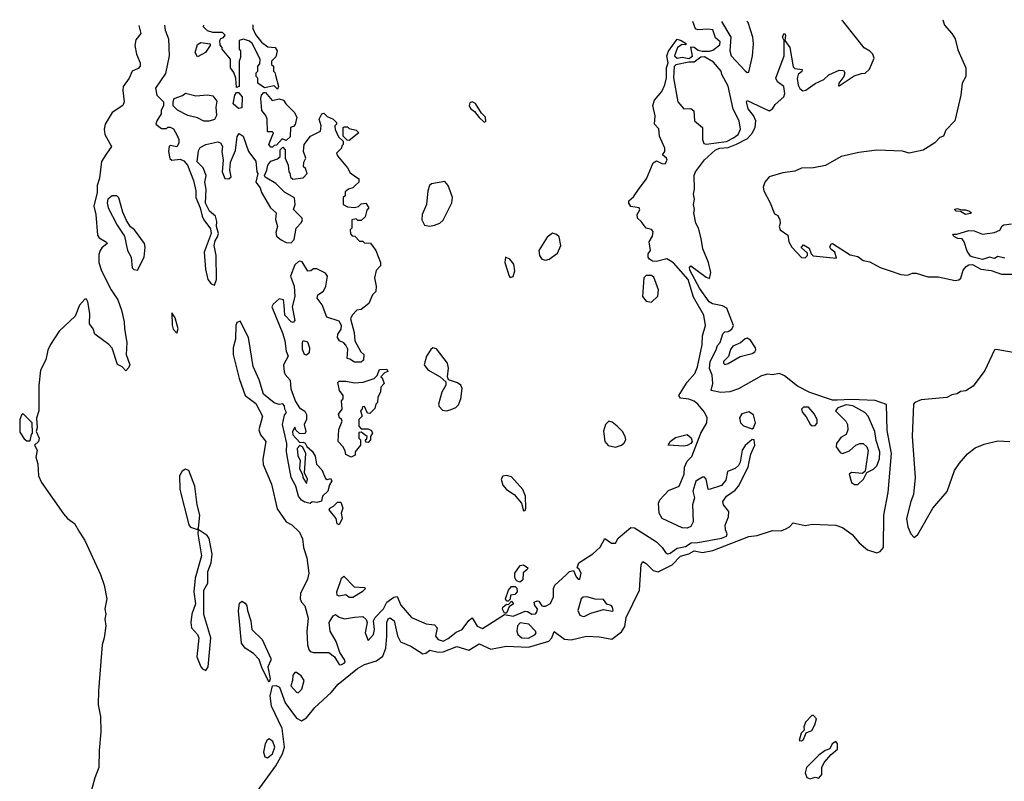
# Model space of a CAD drawing. Extents: x 2604950 to 2749250, y 940531 to 1028284.
# Tile 56 of 220: x 2612524 to 2618292, y 1021925 to 1026387. Entities that reach past the tile are written whole.
import ezdxf

# ---------------------------------------------------------------- set-up
doc = ezdxf.new("R2010")
doc.units = 0

msp = doc.modelspace()

# ---------------------------------------------------------------- linework, layer by layer
at = {"layer": '0CON05XD'}
for points in [[(2613914.3, 1021865), (2614023.7, 1022016.3), (2614063.7, 1022085), (2614074.8, 1022125.2), (2614062.1, 1022235), (2614000, 1022365), (2613992.1, 1022425), (2614005.4, 1022484.6), (2614026.7, 1022486.7), (2614046.5, 1022476.5), (2614079.7, 1022385), (2614145, 1022295.5), (2614175, 1022278.8), (2614205, 1022296.2), (2614253, 1022357), (2614348.7, 1022445), (2614389.1, 1022495), (2614502.5, 1022585), (2614545, 1022610.3), (2614615, 1022630.6), (2614651.3, 1022658.7), (2614668.2, 1022705), (2614675.3, 1022775), (2614674.1, 1022855.9), (2614682.9, 1022877.1), (2614695, 1022882.2), (2614717.5, 1022865), (2614737.6, 1022777.6), (2614755, 1022742.5), (2614815, 1022717.5), (2614885, 1022671.2), (2614904, 1022675), (2614926.3, 1022693.7), (2614975, 1022682), (2615005, 1022684), (2615085, 1022715.5), (2615155, 1022692.9), (2615215, 1022730.4), (2615285, 1022700), (2615373.5, 1022716.5), (2615505, 1022711.7), (2615623.7, 1022746.3), (2615641.3, 1022765), (2615655, 1022802), (2615715, 1022757.7), (2615755.4, 1022754.6), (2615845, 1022774.7), (2615921.5, 1022771.5), (2615992.6, 1022757.4), (2616049.8, 1022800.2), (2616068.3, 1022831.7), (2616077, 1022885), (2616155.6, 1023045), (2616165.5, 1023195), (2616175, 1023212.5), (2616195, 1023200.9), (2616235, 1023160.7), (2616265, 1023152.5), (2616345.8, 1023194.2), (2616395, 1023244.7), (2616445, 1023257.2), (2616475, 1023274.5), (2616525, 1023265.4), (2616585, 1023277.2), (2616795, 1023359.2), (2616845.1, 1023364.9), (2616935, 1023394.8), (2616985, 1023391.5), (2617012.2, 1023405), (2617032.9, 1023415), (2617055, 1023440), (2617125, 1023423.8), (2617167.7, 1023432.3), (2617304.8, 1023424.8), (2617345, 1023411.2), (2617400.7, 1023370.7), (2617442.4, 1023322.4), (2617490.9, 1023280.9), (2617545, 1023263.8), (2617565, 1023271.2), (2617584, 1023295), (2617586.4, 1023485), (2617612.6, 1023617.4), (2617630.9, 1023845), (2617605, 1023980), (2617602, 1024132), (2617535.8, 1024155.8), (2617395, 1024161.9), (2617312.4, 1024157.6), (2617285, 1024157.5), (2617153.5, 1024203.5), (2617080.3, 1024240.3), (2617005, 1024300.4), (2616975, 1024313.3), (2616935, 1024306.6), (2616905, 1024309.6), (2616868.9, 1024301.1), (2616734.2, 1024225), (2616685, 1024206.1), (2616632.1, 1024202.1), (2616574.1, 1024214.1), (2616585.5, 1024255), (2616580.8, 1024305), (2616564.3, 1024344.3), (2616568.6, 1024385), (2616605, 1024452.5), (2616612.3, 1024477.7), (2616626.7, 1024495), (2616643.9, 1024546.1), (2616655, 1024557.5), (2616675, 1024560), (2616695, 1024573.3), (2616706, 1024595), (2616666.7, 1024696.7), (2616641, 1024711), (2616583.1, 1024723.1), (2616564.1, 1024734.1), (2616505.8, 1024815), (2616450.5, 1024919.5), (2616447.5, 1024935), (2616455, 1024944), (2616545, 1024878.2), (2616565, 1024870.8), (2616572.5, 1024905), (2616560.1, 1024965), (2616525.1, 1025045), (2616516.1, 1025105), (2616500, 1025165), (2616484.2, 1025195), (2616473, 1025255), (2616476.5, 1025275), (2616470.5, 1025305), (2616478.1, 1025335), (2616471.8, 1025365), (2616478.1, 1025395), (2616476.1, 1025475), (2616482.2, 1025495), (2616535, 1025565.3), (2616600.7, 1025625), (2616625, 1025634.4), (2616675, 1025639.2), (2616722.7, 1025657.3), (2616788.1, 1025691.9), (2616816.5, 1025723.5), (2616831.8, 1025758.2), (2616836.8, 1025795), (2616823.2, 1025825), (2616790.8, 1025865), (2616781.1, 1025905), (2616785, 1025913.8), (2616915, 1025854), (2616933.8, 1025865), (2616950.3, 1025889.7), (2617000.6, 1025935), (2617006.4, 1025955), (2617000.8, 1025995), (2616963.1, 1026023.1), (2616952.9, 1026045), (2617002.7, 1026175), (2617002.5, 1026265), (2616992, 1026285), (2617000, 1026305), (2617006, 1026306), (2617010, 1026295), (2617006.7, 1026265), (2617036, 1026225), (2617055, 1026110), (2617065, 1026102), (2617107.5, 1026095), (2617106.4, 1026083.6), (2617084.1, 1026065.9), (2617078, 1026042), (2617085, 1026003.8), (2617095, 1025984), (2617111.2, 1025971.2), (2617130, 1025975), (2617185, 1026012.5), (2617235, 1026037.5), (2617265, 1026063.1), (2617325, 1026092), (2617350, 1026090), (2617357.5, 1026075), (2617352.5, 1026055), (2617323.3, 1026015), (2617320, 1026000), (2617325, 1026000), (2617411.7, 1026058.3), (2617455, 1026072.5), (2617477, 1026073), (2617503, 1026097), (2617529.3, 1026160.7), (2617521.2, 1026185), (2617505, 1026202.5), (2617472, 1026222), (2617349.7, 1026375), (2617339.5, 1026382.1)], [(2616797.5, 1023797.5), (2616807.9, 1023842.1), (2616831.2, 1023895), (2616826.7, 1023925), (2616815, 1023927.5), (2616775, 1023892), (2616755.8, 1023865), (2616744.2, 1023795), (2616734.2, 1023775), (2616715, 1023757.5), (2616670, 1023740), (2616660.7, 1023689.3), (2616635, 1023657.5), (2616563.8, 1023633.8), (2616557.5, 1023637.5), (2616545.9, 1023695.9), (2616536, 1023706), (2616525, 1023706.2), (2616485, 1023682.5), (2616466.7, 1023625), (2616476.7, 1023585), (2616465.9, 1023544.1), (2616470, 1023445), (2616455, 1023418), (2616435, 1023408), (2616405, 1023410), (2616288.8, 1023465), (2616270, 1023495), (2616266.7, 1023555), (2616273.3, 1023575), (2616325, 1023628), (2616386.7, 1023655), (2616416.7, 1023725), (2616418.8, 1023765), (2616435, 1023800), (2616461.2, 1023828.8), (2616514.2, 1023965), (2616549.4, 1024025), (2616550.9, 1024055), (2616535, 1024088.6), (2616497.1, 1024135), (2616475, 1024151.8), (2616445, 1024163.8), (2616395, 1024169.1), (2616384.6, 1024185), (2616435, 1024263.5), (2616478.9, 1024315), (2616495.7, 1024354.2), (2616521.8, 1024481.8), (2616524.5, 1024535), (2616541.4, 1024595), (2616531.9, 1024655), (2616472, 1024762), (2616439.5, 1024865), (2616355, 1024961.9), (2616315, 1024986.2), (2616255, 1024969.5), (2616231.9, 1024971.9), (2616213.6, 1024983.6), (2616206.4, 1024996.4), (2616206.7, 1025015), (2616220, 1025035), (2616211.9, 1025085), (2616232.1, 1025117.9), (2616235.7, 1025145.7), (2616225, 1025158.8), (2616193.8, 1025165), (2616165.6, 1025205.6), (2616144, 1025225), (2616141.2, 1025245), (2616156.4, 1025273.6), (2616152.5, 1025285), (2616105, 1025293.3), (2616092.7, 1025312.7), (2616093.4, 1025326.6), (2616120.6, 1025349.4), (2616152.4, 1025397.6), (2616195.5, 1025454.5), (2616235, 1025548.8), (2616255, 1025560), (2616285, 1025543.8), (2616305, 1025543.3), (2616316.4, 1025563.6), (2616312.5, 1025575), (2616290, 1025595), (2616302.5, 1025615), (2616303.3, 1025635), (2616272.5, 1025705), (2616267.7, 1025747.7), (2616243.8, 1025775), (2616246.4, 1025823.6), (2616232.9, 1025885), (2616242, 1025915), (2616285, 1025966.7), (2616303.8, 1026005), (2616314, 1026046), (2616312.5, 1026105), (2616322.5, 1026135), (2616314.2, 1026175), (2616325, 1026202.5), (2616375, 1026272.5), (2616400, 1026265), (2616430, 1026245), (2616425, 1026240), (2616405, 1026242.5), (2616377.5, 1026225), (2616360, 1026175), (2616375, 1026162.5), (2616405, 1026167.5), (2616445, 1026160), (2616465, 1026172.5), (2616455, 1026227.5), (2616475, 1026225.8), (2616498.8, 1026208.8), (2616521.7, 1026201.7), (2616565, 1026202), (2616585, 1026208.8), (2616625, 1026240), (2616627.7, 1026257.7), (2616600.6, 1026280.6), (2616585, 1026326.7), (2616555, 1026332), (2616497, 1026327), (2616483.9, 1026333.9), (2616467.5, 1026375.8)], [(2616634.7, 1026377), (2616690, 1026285), (2616684, 1026205), (2616692.5, 1026175), (2616775, 1026086.7), (2616785, 1026077.5), (2616795, 1026080), (2616817.5, 1026175), (2616823.1, 1026245), (2616819.2, 1026285), (2616790.7, 1026370.7), (2616784.3, 1026378.1)], [(2617931.9, 1026387), (2617941.4, 1026355), (2617985.3, 1026305.3), (2618003.4, 1026275), (2618020.5, 1026210.5), (2618066.2, 1026105), (2618066.8, 1026055), (2618044.6, 1026015.4), (2618038, 1025945), (2618002.8, 1025795), (2617950.2, 1025739.8), (2617935.5, 1025704.5), (2617913.9, 1025696.1), (2617885.9, 1025665), (2617817.1, 1025622.9), (2617735, 1025606), (2617695, 1025615.9), (2617545, 1025622.5), (2617439.6, 1025609.6), (2617337.1, 1025585), (2617245, 1025532.7), (2617175, 1025520), (2617105, 1025516.9), (2617065, 1025500.3), (2616995, 1025489), (2616914.3, 1025465.7), (2616889.2, 1025435), (2616880, 1025405), (2616883.8, 1025385), (2616920, 1025315), (2616945, 1025250), (2616965, 1025240), (2616977.5, 1025215), (2616980, 1025195), (2616972.5, 1025175), (2616980, 1025155), (2617023.3, 1025125), (2617030, 1025085), (2617047.5, 1025055), (2617105, 1024993.3), (2617125, 1024992.5), (2617140, 1025005), (2617138.3, 1025018.3), (2617103, 1025053), (2617115, 1025067.5), (2617149.3, 1025049.3), (2617160, 1025015), (2617173, 1025003), (2617310, 1024990), (2617300, 1025025), (2617275, 1025042.5), (2617270, 1025055), (2617277, 1025073), (2617285, 1025076.7), (2617389.3, 1025009.3), (2617435, 1024998.8), (2617466.1, 1024976.1), (2617505, 1024968.8), (2617564.6, 1024934.6), (2617618.3, 1024918.3), (2617685.6, 1024894.4), (2617725, 1024890.6), (2617755, 1024902.5), (2617775, 1024902.9), (2617845, 1024880.6), (2617905, 1024880), (2618005, 1024858.9), (2618025, 1024863.1), (2618036.6, 1024873.4), (2618051.3, 1024918.7), (2618068.2, 1024941.8), (2618085, 1024951.1), (2618105, 1024952.5), (2618155, 1024924.5), (2618215, 1024918.1), (2618275, 1024895.6), (2618375, 1024896.8)], [(2613221.1, 1026353), (2613234.3, 1026305.7), (2613205, 1026268.8), (2613199.2, 1026235), (2613208.2, 1026185), (2613230, 1026135), (2613229.4, 1026115), (2613218.1, 1026101.9), (2613182.5, 1026085), (2613165.4, 1026044.6), (2613130.6, 1025995), (2613127.4, 1025972.6), (2613135.8, 1025905), (2613129.2, 1025885), (2613065.9, 1025844.1), (2613025, 1025775.8), (2613018.6, 1025745), (2613022.4, 1025715), (2613062, 1025645), (2613030.2, 1025599.8), (2613004, 1025556), (2612991.1, 1025458.9), (2612978.9, 1025415), (2612978.9, 1025375), (2612957.8, 1025295), (2612970.9, 1025245), (2612979.4, 1025125), (2612989.5, 1025109.5), (2613033, 1025083), (2613036.7, 1025075), (2613005, 1025050), (2612995.6, 1025035), (2612988.6, 1025011.4), (2612987.1, 1024965), (2613002.7, 1024915), (2613059.1, 1024805), (2613098.2, 1024745), (2613119.6, 1024685), (2613136.3, 1024616.3), (2613137.5, 1024575), (2613152.1, 1024495), (2613148.1, 1024425), (2613168.8, 1024365), (2613162.3, 1024347.7), (2613145, 1024330), (2613125, 1024353.3), (2613096.7, 1024366.7), (2613065, 1024462), (2613045.6, 1024485), (2612965, 1024544), (2612954, 1024575), (2612934, 1024605), (2612935.7, 1024665), (2612924.2, 1024734.2), (2612915, 1024748.8), (2612905, 1024750), (2612874.4, 1024715), (2612849.1, 1024650.9), (2612755, 1024562.5), (2612705.3, 1024485), (2612689.1, 1024450.9), (2612677.3, 1024395), (2612645.5, 1024334.5), (2612637, 1024243), (2612635.8, 1024095), (2612623, 1024053), (2612626, 1023995), (2612620, 1023975), (2612638.1, 1023935), (2612634.1, 1023915.9), (2612610, 1023895), (2612626, 1023865), (2612618.8, 1023825), (2612630.8, 1023785), (2612634, 1023715), (2612651.5, 1023675), (2612781.2, 1023491.2), (2612804.8, 1023464.8), (2612844.6, 1023435), (2612874.7, 1023385), (2612905.9, 1023335.9), (2612997.1, 1023137.1), (2613018.1, 1023075), (2613033.8, 1022995), (2613022.5, 1022935), (2613029.5, 1022905), (2613023.6, 1022875), (2613029.5, 1022835), (2613019.9, 1022765), (2613006.5, 1022725), (2612985.3, 1022455.3), (2612983.9, 1022373.9), (2612996.7, 1022305), (2612998.6, 1022215), (2612988.8, 1022105), (2612987.8, 1022005), (2612965, 1021946.2), (2612937.9, 1021845)], [(2613372.5, 1026354), (2613376.2, 1026325), (2613396, 1026275), (2613398.8, 1026175), (2613378.3, 1026071.7), (2613320, 1025985), (2613327.5, 1025945), (2613367.5, 1025905), (2613367.5, 1025885), (2613353.3, 1025855), (2613352.5, 1025835), (2613327.5, 1025795), (2613322.5, 1025775), (2613355, 1025750), (2613385, 1025750), (2613392.5, 1025757.5), (2613405, 1025757.5), (2613425, 1025747.5), (2613445, 1025712.5), (2613456.2, 1025685), (2613456.4, 1025663.6), (2613445, 1025642.5), (2613405, 1025650), (2613400, 1025645), (2613396.7, 1025615), (2613403.8, 1025573.8), (2613415, 1025563.3), (2613465, 1025570), (2613485, 1025560), (2613506.2, 1025535), (2613542.5, 1025445), (2613556, 1025385), (2613556.7, 1025345), (2613581.2, 1025285), (2613593.8, 1025235), (2613602, 1025215), (2613641.7, 1025161.7), (2613646.7, 1025135), (2613604.4, 1025025), (2613612.2, 1024925), (2613625.8, 1024865), (2613645, 1024838.8), (2613665, 1024832.5), (2613678, 1024865), (2613675.6, 1025005), (2613663.8, 1025065), (2613668.3, 1025091.7), (2613683.8, 1025115), (2613688, 1025135), (2613676.7, 1025175), (2613678.8, 1025205), (2613671.2, 1025235), (2613635.7, 1025265.7), (2613612.5, 1025312.5), (2613616.2, 1025395), (2613609.2, 1025435), (2613616.2, 1025475), (2613598.3, 1025518.3), (2613564, 1025555), (2613570.8, 1025619.2), (2613582.3, 1025637.7), (2613615, 1025656.7), (2613685, 1025672), (2613701.2, 1025665), (2613712, 1025645), (2613708, 1025615), (2613716.2, 1025565), (2613710, 1025495), (2613725, 1025457.5), (2613750, 1025455), (2613763, 1025467), (2613756, 1025506), (2613758.3, 1025551.7), (2613788.8, 1025621.2), (2613798, 1025702), (2613810.7, 1025719.3), (2613833.8, 1025705), (2613864.1, 1025614.1), (2613907.3, 1025557.3), (2613912.5, 1025495), (2613920, 1025485), (2613907.5, 1025435), (2613932.5, 1025402.5), (2613940, 1025375), (2613993.9, 1025283.9), (2614027.5, 1025255), (2614023.6, 1025216.4), (2614033.8, 1025175), (2614025, 1025140), (2614029.3, 1025119.3), (2614056.4, 1025096.4), (2614085, 1025082.5), (2614115, 1025080), (2614131.7, 1025098.3), (2614143.3, 1025165), (2614173, 1025197), (2614180, 1025215), (2614176.4, 1025226.4), (2614127.5, 1025275), (2614137.5, 1025305), (2614133, 1025343), (2614075, 1025377.5), (2614025, 1025427.5), (2613962.5, 1025465), (2613957.5, 1025475), (2613972.5, 1025505), (2613977.5, 1025535), (2613995, 1025557.5), (2614035, 1025572.5), (2614050, 1025585), (2614050, 1025625), (2614065, 1025640), (2614080, 1025625), (2614080, 1025575), (2614097.5, 1025535), (2614100, 1025495), (2614107, 1025487), (2614110, 1025465), (2614125, 1025452.5), (2614185, 1025460), (2614207.5, 1025485), (2614197.5, 1025515), (2614187.5, 1025525), (2614188.3, 1025551.7), (2614200, 1025575), (2614187.5, 1025615), (2614190, 1025655), (2614227.5, 1025705), (2614287, 1025733), (2614290, 1025765), (2614277.5, 1025805), (2614293.6, 1025836.4), (2614305, 1025840), (2614325, 1025820), (2614360, 1025805), (2614380, 1025785), (2614380, 1025775), (2614370, 1025765), (2614373, 1025743), (2614391.7, 1025701.7), (2614420, 1025675), (2614420, 1025655), (2614411.7, 1025648.3), (2614410, 1025635), (2614380, 1025605), (2614385, 1025590), (2614445, 1025520), (2614460.7, 1025490.7), (2614510, 1025455), (2614510, 1025435), (2614490, 1025415), (2614475, 1025402.5), (2614450, 1025395), (2614431.7, 1025378.3), (2614430, 1025355), (2614420, 1025345), (2614420, 1025305), (2614445, 1025290), (2614485, 1025287.5), (2614508.3, 1025291.7), (2614525, 1025307.5), (2614551.7, 1025311.7), (2614570, 1025285), (2614558.3, 1025271.7), (2614547, 1025233), (2614525, 1025210), (2614505, 1025210), (2614495, 1025220), (2614470, 1025215), (2614470, 1025165), (2614460, 1025155), (2614461.7, 1025131.7), (2614471.7, 1025121.7), (2614488.3, 1025118.3), (2614515, 1025090), (2614535, 1025090), (2614545, 1025080), (2614578.3, 1025078.3), (2614610, 1025035), (2614637.5, 1024965), (2614637.5, 1024945), (2614613, 1024917), (2614603.3, 1024875), (2614612.5, 1024825), (2614610, 1024795), (2614590, 1024775), (2614570, 1024725), (2614525, 1024690), (2614500, 1024685), (2614472.5, 1024655), (2614462.5, 1024635), (2614483.3, 1024555), (2614487.5, 1024505), (2614521.7, 1024441.7), (2614540, 1024425), (2614538.3, 1024391.7), (2614525, 1024380), (2614485, 1024380), (2614458.3, 1024398.3), (2614441.7, 1024401.7), (2614447, 1024457), (2614435, 1024480), (2614423, 1024493), (2614397.5, 1024505), (2614386.7, 1024525), (2614387.5, 1024545), (2614407, 1024573), (2614410, 1024595), (2614395, 1024620), (2614322.5, 1024645), (2614296.2, 1024716.2), (2614267.5, 1024755), (2614270, 1024775), (2614303, 1024797), (2614317.5, 1024825), (2614327.5, 1024885), (2614315, 1024902.5), (2614265, 1024927.5), (2614245, 1024927.5), (2614230, 1024915), (2614213, 1024913), (2614179.3, 1024969.3), (2614165, 1024972.5), (2614155, 1024967.5), (2614135, 1024950), (2614110, 1024885), (2614132.5, 1024825), (2614136.7, 1024765), (2614121.2, 1024705), (2614136.2, 1024623.8), (2614127, 1024613), (2614115, 1024617.5), (2614077.5, 1024655), (2614072.5, 1024715), (2614070, 1024745), (2614045, 1024752.5), (2614008.8, 1024721.2), (2614000.8, 1024705), (2614065.7, 1024545.7), (2614077.5, 1024505), (2614084.2, 1024444.2), (2614096, 1024415), (2614070, 1024365), (2614073.6, 1024323.6), (2614078.8, 1024308.8), (2614109.2, 1024275), (2614113.3, 1024225), (2614140.3, 1024150.3), (2614162.5, 1024112.5), (2614195, 1024093.3), (2614203.9, 1024073.9), (2614203.8, 1024045), (2614190, 1024015), (2614200, 1023975), (2614195, 1023960), (2614162.5, 1023962.5), (2614141.7, 1023981.7), (2614135, 1024000), (2614122.5, 1023975), (2614123.3, 1023955), (2614165, 1023910), (2614185, 1023912.5), (2614196.4, 1023906.4), (2614207, 1023887), (2614238.3, 1023858.3), (2614255, 1023830), (2614263, 1023783), (2614295, 1023750), (2614315, 1023700), (2614325, 1023692.5), (2614345, 1023700), (2614352.5, 1023685), (2614338.3, 1023661.7), (2614330, 1023625), (2614297.5, 1023595), (2614293, 1023567), (2614265, 1023557.5), (2614238.3, 1023561.7), (2614225, 1023553.3), (2614195, 1023560), (2614175, 1023572), (2614157.5, 1023595), (2614141.2, 1023655), (2614114.4, 1023705), (2614095, 1023810), (2614086.2, 1023855), (2614088.8, 1023905), (2614064, 1024015), (2614075, 1024070), (2614087.5, 1024085), (2614077.5, 1024105), (2614076.2, 1024125), (2614065, 1024136.2), (2614045, 1024133.3), (2614015, 1024142), (2613953, 1024193), (2613926.6, 1024276.6), (2613892.5, 1024355), (2613864.3, 1024525), (2613815, 1024620), (2613797, 1024613), (2613790, 1024595), (2613788.6, 1024515), (2613775.6, 1024465), (2613774.4, 1024425), (2613809.4, 1024285), (2613845.8, 1024185.8), (2613907.5, 1024137.5), (2613945.8, 1024065), (2613925.6, 1023985), (2613934.3, 1023955), (2613965.6, 1023915), (2613947.8, 1023812.2), (2613951.1, 1023781.1), (2613999.5, 1023665), (2614031.9, 1023521.9), (2614085.6, 1023445.6), (2614118.2, 1023428.2), (2614162.5, 1023385), (2614181.4, 1023345), (2614186, 1023295), (2614206.9, 1023235), (2614217.1, 1023145), (2614211.1, 1023108.9), (2614169.2, 1023025), (2614167.5, 1022995), (2614174.3, 1022974.3), (2614195, 1022952.5), (2614215, 1022880), (2614205.7, 1022805), (2614209.2, 1022725), (2614217.3, 1022697.3), (2614225.9, 1022685.9), (2614245, 1022680), (2614335, 1022680), (2614367.5, 1022655), (2614395, 1022610), (2614405, 1022607.5), (2614425, 1022616.7), (2614431.2, 1022625), (2614428.8, 1022635), (2614400.5, 1022680.5), (2614378.8, 1022745), (2614343.3, 1022805), (2614338, 1022855), (2614360, 1022895), (2614375, 1022902.5), (2614395, 1022887.5), (2614426.4, 1022876.4), (2614485, 1022886.2), (2614535, 1022890), (2614553.6, 1022873.6), (2614560, 1022855), (2614548.8, 1022795), (2614565, 1022750), (2614596, 1022785), (2614602, 1022815), (2614597.5, 1022865), (2614605.6, 1022885), (2614655, 1022934.6), (2614675.4, 1022974.6), (2614715, 1023003.3), (2614735, 1023007.5), (2614756.4, 1022956.4), (2614820, 1022885), (2614905, 1022848), (2614955, 1022842.5), (2614970, 1022825), (2614960, 1022775), (2614976, 1022755), (2615005, 1022746.9), (2615035, 1022762.5), (2615080.7, 1022799.3), (2615115.6, 1022814.4), (2615155, 1022866.7), (2615175, 1022882.5), (2615204.5, 1022834.5), (2615235, 1022821.2), (2615365, 1022902.5), (2615415, 1022892.5), (2615485, 1022921.2), (2615499.5, 1022919.5), (2615523.6, 1022903.6), (2615545, 1022906.7), (2615553.3, 1022915), (2615557.5, 1022935), (2615542.5, 1022955), (2615537.5, 1022975), (2615555, 1022983.3), (2615565, 1022980), (2615583.6, 1022953.6), (2615591.2, 1022951.2), (2615605, 1022952), (2615632.7, 1022967.3), (2615652, 1023005), (2615650.8, 1023055), (2615658.6, 1023075), (2615724.5, 1023135.5), (2615745, 1023154), (2615769.3, 1023159.3), (2615785, 1023122.5), (2615795, 1023110), (2615805, 1023110), (2615812.5, 1023145), (2615799.3, 1023169.3), (2615790, 1023175), (2615800, 1023205), (2615881.7, 1023258.3), (2615925, 1023296.7), (2615951.7, 1023348.3), (2615990.5, 1023320.5), (2616015, 1023320), (2616030.6, 1023349.4), (2616105, 1023412.5), (2616125, 1023410), (2616255, 1023327.1), (2616288, 1023295), (2616306.7, 1023265), (2616318.3, 1023258.3), (2616335, 1023261.4), (2616375, 1023290), (2616425, 1023301.5), (2616457.5, 1023322.5), (2616496.6, 1023323.4), (2616635, 1023349.2), (2616665, 1023362), (2616668.8, 1023375), (2616658.9, 1023398.9), (2616657.5, 1023425), (2616676.4, 1023475), (2616678.6, 1023505), (2616646.2, 1023545), (2616644.2, 1023565), (2616663.8, 1023595), (2616715, 1023631.4), (2616735, 1023654.2), (2616792.5, 1023765), (2616797.5, 1023797.5)], [(2613892.7, 1026357.7), (2613890, 1026355), (2613890, 1026335), (2613905, 1026300), (2613940, 1026255), (2613978.3, 1026228.3), (2614020, 1026225), (2614032.5, 1026205), (2614025, 1026170), (2614000, 1026145), (2614000, 1026125), (2614010, 1026115), (2614010, 1026085), (2614018.3, 1026078.3), (2614021.7, 1026061.7), (2614040, 1025995), (2614035, 1025980), (2614015, 1026000), (2613958.3, 1025988.3), (2613920, 1026015), (2613920, 1026045), (2613910, 1026055), (2613910, 1026075), (2613920, 1026085), (2613920, 1026115), (2613931.7, 1026128.3), (2613932.5, 1026155), (2613885, 1026247.5), (2613870.7, 1026260.7), (2613835, 1026272.5), (2613810, 1026265), (2613810, 1026215), (2613817.5, 1026205), (2613817.5, 1026165), (2613810, 1026145), (2613810, 1025995), (2613795, 1025990), (2613790, 1026045), (2613778.3, 1026078.3), (2613760, 1026105), (2613760, 1026155), (2613710, 1026215), (2613710, 1026225), (2613698.3, 1026238.3), (2613697.5, 1026265), (2613703, 1026277), (2613717.5, 1026282.5), (2613727, 1026297), (2613711.7, 1026311.7), (2613655, 1026312.5), (2613625, 1026322.5), (2613600, 1026345), (2613603.5, 1026355.6)], [(2613565, 1026170), (2613551.2, 1026195), (2613565, 1026242.5), (2613585, 1026253.3), (2613640, 1026245), (2613640, 1026235), (2613612.5, 1026195), (2613565, 1026170)], [(2616548, 1025658), (2616605, 1025664.8), (2616665, 1025674), (2616706.4, 1025695), (2616732.5, 1025715), (2616746.9, 1025745), (2616738.8, 1025795), (2616703, 1025863), (2616675, 1025997.5), (2616637.5, 1026065), (2616633.3, 1026085), (2616589.1, 1026139.1), (2616535, 1026168.8), (2616515, 1026166.7), (2616475, 1026137.5), (2616445, 1026137.5), (2616367.5, 1026122.5), (2616357.5, 1026112.5), (2616353.9, 1026046.1), (2616378.8, 1025905), (2616413.9, 1025863.9), (2616455, 1025866.7), (2616473.6, 1025853.6), (2616476.7, 1025795), (2616523.8, 1025755), (2616523.3, 1025685), (2616532, 1025662), (2616548, 1025658)], [(2613603, 1025793), (2613565, 1025812.5), (2613510, 1025825), (2613447.7, 1025857.7), (2613423, 1025883), (2613422.5, 1025905), (2613430, 1025925), (2613477, 1025943), (2613495, 1025957.5), (2613555, 1025940), (2613625, 1025947.5), (2613655, 1025940), (2613679.3, 1025909.3), (2613673.8, 1025875), (2613676.2, 1025825), (2613665, 1025802.5), (2613635, 1025793.3), (2613603, 1025793)], [(2613805, 1025867.5), (2613773.8, 1025895), (2613783.8, 1025945), (2613795, 1025960), (2613805, 1025960), (2613827.5, 1025935), (2613825, 1025870), (2613805, 1025867.5)], [(2614005, 1025640), (2613995, 1025640), (2613983.3, 1025655), (2614010, 1025725), (2614005, 1025730), (2613975, 1025730), (2613973.3, 1025805), (2613966.2, 1025826.2), (2613943.3, 1025855), (2613937.5, 1025925), (2613940, 1025945), (2613955, 1025960), (2613965, 1025960), (2614003, 1025913), (2614045, 1025922.5), (2614070, 1025915), (2614083.6, 1025893.6), (2614132.5, 1025845), (2614147.5, 1025815), (2614137, 1025773), (2614128.3, 1025761.7), (2614110, 1025755), (2614108.3, 1025701.7), (2614085, 1025680), (2614061.7, 1025688.3), (2614028.3, 1025651.7), (2614015, 1025650), (2614005, 1025640)], [(2615245, 1025787.5), (2615255, 1025790), (2615253.3, 1025815), (2615228.8, 1025838.8), (2615195, 1025896.7), (2615175, 1025906.2), (2615160.7, 1025899.3), (2615156.7, 1025885), (2615165, 1025867.5), (2615189.3, 1025849.3), (2615215, 1025813.3), (2615245, 1025787.5)], [(2614455, 1025680), (2614441.7, 1025681.7), (2614420, 1025705), (2614420, 1025755), (2614425, 1025760), (2614445, 1025760), (2614455, 1025750), (2614495, 1025740), (2614510, 1025725), (2614455, 1025680)], [(2614925, 1025177.5), (2614955, 1025183.1), (2614985, 1025195.7), (2615005, 1025212), (2615055.6, 1025315), (2615058.6, 1025345), (2615048.3, 1025378.3), (2615033.3, 1025415), (2615015, 1025440), (2614937.5, 1025425), (2614924.5, 1025415.5), (2614915.5, 1025384.5), (2614907.8, 1025305), (2614881.4, 1025245), (2614879.2, 1025215), (2614895, 1025183.3), (2614925, 1025177.5)], [(2613215, 1024920), (2613253.3, 1024995), (2613260, 1025055), (2613256.2, 1025075), (2613196.2, 1025155), (2613172.7, 1025172.7), (2613150.3, 1025210.3), (2613128.7, 1025258.7), (2613105, 1025343.3), (2613094.1, 1025354.1), (2613065, 1025356), (2613040, 1025335), (2613035.7, 1025315), (2613042.2, 1025285), (2613095, 1025183.8), (2613138.8, 1025118.8), (2613155.7, 1025035), (2613176.2, 1024995), (2613183, 1024933), (2613193, 1024923), (2613215, 1024920)], [(2618065, 1025246.2), (2618035, 1025262.5), (2618010, 1025265), (2618000, 1025275), (2618015, 1025280), (2618042.5, 1025272.5), (2618065, 1025273.8), (2618087.5, 1025265), (2618100, 1025255), (2618095, 1025252.5), (2618065, 1025246.2)], [(2618295, 1024990), (2618255, 1025000), (2618235, 1024987.5), (2618205, 1024996.2), (2618165, 1024981.2), (2618110, 1024995), (2618095, 1025002.5), (2618075, 1025030), (2618056.7, 1025085), (2618045, 1025102.5), (2618020, 1025105), (2618000, 1025115), (2617990, 1025125), (2617995, 1025130), (2618015, 1025130), (2618085, 1025152), (2618115, 1025150), (2618165, 1025131.2), (2618235, 1025140), (2618265.8, 1025154.2), (2618280, 1025180), (2618290, 1025185), (2618335, 1025192)], [(2615605, 1024978.6), (2615625, 1024984.4), (2615675, 1025018.6), (2615694.5, 1025065), (2615684.5, 1025114.5), (2615668.3, 1025128.3), (2615645, 1025135.8), (2615615, 1025112), (2615566, 1025035), (2615569.2, 1025005), (2615583.1, 1024983.1), (2615605, 1024978.6)], [(2615397, 1024877), (2615415, 1024883.3), (2615425.7, 1024915), (2615418.6, 1024955), (2615395, 1024983.8), (2615370, 1024995), (2615366, 1024965), (2615391.2, 1024885), (2615397, 1024877)], [(2616225, 1024732.5), (2616262.4, 1024767.6), (2616266.5, 1024805), (2616239.1, 1024879.1), (2616225, 1024888.6), (2616195, 1024888.1), (2616180, 1024875), (2616172.5, 1024765), (2616195, 1024737.5), (2616225, 1024732.5)], [(2613445, 1024550), (2613452.5, 1024575), (2613435, 1024640), (2613415, 1024670), (2613417, 1024597), (2613423.9, 1024573.9), (2613445, 1024550)], [(2614205, 1024422.5), (2614192.5, 1024425), (2614181.2, 1024455), (2614180, 1024495), (2614185, 1024507.5), (2614209.3, 1024499.3), (2614222.5, 1024465), (2614220, 1024435), (2614205, 1024422.5)], [(2616655, 1024366.7), (2616675, 1024372.5), (2616745.7, 1024414.3), (2616815, 1024431.1), (2616829.8, 1024440.2), (2616836.7, 1024453.3), (2616834.6, 1024465), (2616805, 1024509.2), (2616785, 1024520.4), (2616775, 1024517.3), (2616746.2, 1024493.8), (2616702.5, 1024475), (2616687.5, 1024455), (2616677.1, 1024412.9), (2616648, 1024385), (2616646.7, 1024375), (2616655, 1024366.7)], [(2615025, 1024095.8), (2615045, 1024101.4), (2615080, 1024115), (2615095, 1024130), (2615108.5, 1024165), (2615117, 1024227), (2615108.8, 1024245), (2615089.7, 1024259.7), (2615036.7, 1024276.7), (2615030, 1024295), (2615035.7, 1024345), (2615030, 1024375), (2614965, 1024458.8), (2614945, 1024463.8), (2614932, 1024455), (2614907.5, 1024415), (2614894, 1024365), (2614915, 1024336.2), (2614987.5, 1024295), (2615020, 1024265), (2615020, 1024245), (2614997.5, 1024205), (2614978, 1024135), (2614981.7, 1024121.7), (2615000.3, 1024100.3), (2615025, 1024095.8)], [(2618345, 1024436.5), (2618245, 1024455.6), (2618235, 1024452.5), (2618177.7, 1024332.3), (2618109.8, 1024240.2), (2618067.4, 1024212.6), (2618035, 1024208.2), (2618015.3, 1024194.7), (2617985, 1024189.2), (2617955.9, 1024174.1), (2617805, 1024159.8), (2617767.1, 1024145), (2617760, 1024135), (2617751.9, 1023945), (2617770.6, 1023705), (2617760.8, 1023605), (2617744, 1023565), (2617720, 1023465), (2617726.2, 1023415), (2617743.8, 1023375), (2617765, 1023353.3)], [(2614465, 1023823.3), (2614435, 1023840), (2614431.7, 1023861.7), (2614417, 1023887), (2614390, 1023915), (2614393.6, 1023986.4), (2614412.5, 1024035), (2614410, 1024045), (2614397.5, 1024055), (2614392.5, 1024075), (2614412.5, 1024105), (2614410, 1024155), (2614420, 1024165), (2614420, 1024185), (2614397.5, 1024215), (2614388.3, 1024261.7), (2614395, 1024270), (2614435, 1024270), (2614485, 1024260), (2614537, 1024263), (2614600, 1024285), (2614618.3, 1024301.7), (2614631.7, 1024338.3), (2614675, 1024340), (2614680, 1024325), (2614661.7, 1024318.3), (2614640, 1024295), (2614648.3, 1024288.3), (2614660, 1024255), (2614640, 1024235), (2614637.5, 1024205), (2614622.5, 1024175), (2614620, 1024145), (2614610, 1024135), (2614605, 1024110), (2614575, 1024080), (2614561.7, 1024081.7), (2614545, 1024120), (2614531.7, 1024118.3), (2614528.3, 1024101.7), (2614520, 1024095), (2614530, 1024065), (2614510, 1024045), (2614510, 1024005), (2614525, 1023990), (2614565, 1023990), (2614585, 1023980), (2614590, 1023965), (2614580, 1023945), (2614580, 1023925), (2614565, 1023910), (2614551.7, 1023911.7), (2614550, 1023925), (2614558.3, 1023931.7), (2614560, 1023945), (2614525, 1023970), (2614511.7, 1023968.3), (2614510, 1023935), (2614520, 1023925), (2614520, 1023895), (2614490, 1023855), (2614490, 1023835), (2614465, 1023823.3)], [(2617415, 1023663.3), (2617435, 1023663.8), (2617467.5, 1023695), (2617486.2, 1023733.8), (2617525, 1023754.3), (2617545, 1023774), (2617561.5, 1023815), (2617563.1, 1023855), (2617542.1, 1023922.1), (2617533.6, 1023975), (2617494.6, 1024064.6), (2617474.2, 1024085), (2617405, 1024124.4), (2617365, 1024131.2), (2617316, 1024114), (2617303.9, 1024096.1), (2617364, 1024035), (2617374, 1024015), (2617375.6, 1023985), (2617365, 1023956.7), (2617335, 1023938.8), (2617323.8, 1023925), (2617310, 1023905), (2617306.7, 1023885), (2617330.5, 1023850.5), (2617345, 1023846.2), (2617385, 1023861.2), (2617422.5, 1023895), (2617445, 1023903.8), (2617465, 1023903.8), (2617486.2, 1023885), (2617494, 1023864), (2617477.5, 1023742.5), (2617461.7, 1023728.3), (2617396.4, 1023733.6), (2617383.3, 1023725), (2617397.5, 1023675), (2617415, 1023663.3)], [(2612585, 1023920), (2612593, 1023957), (2612600, 1023965), (2612597.5, 1024025), (2612545, 1024078.8), (2612535, 1024070), (2612524.1, 1024044.1), (2612525, 1023970), (2612550.7, 1023930.7), (2612565, 1023920), (2612585, 1023920)], [(2616815, 1023990), (2616823.3, 1023996.7), (2616833.8, 1024025), (2616822.5, 1024072.5), (2616795, 1024090), (2616755, 1024078.8), (2616740, 1024055), (2616745.8, 1024025), (2616765, 1024007.5), (2616815, 1023990)], [(2617167, 1024007), (2617185, 1024010), (2617196.4, 1024023.6), (2617196.4, 1024043.6), (2617181.2, 1024075), (2617145, 1024116.7), (2617115, 1024116.2), (2617104.2, 1024105), (2617109.2, 1024085), (2617131.1, 1024061.1), (2617155, 1024016.7), (2617167, 1024007)], [(2616015, 1023882.9), (2616048.8, 1023895), (2616065, 1023908), (2616074.3, 1023925), (2616071.1, 1023945), (2616055, 1023974.2), (2616025, 1024005.7), (2615995, 1024029.2), (2615975, 1024034), (2615955.5, 1024014.5), (2615944.6, 1023975.4), (2615951.4, 1023915), (2615971.7, 1023891.7), (2616015, 1023882.9)], [(2616415, 1023888), (2616322.5, 1023895), (2616335, 1023916.7), (2616365, 1023938.8), (2616434.1, 1023955.9), (2616457.3, 1023937.3), (2616463.3, 1023915), (2616456.2, 1023903.8), (2616435, 1023892), (2616415, 1023888)], [(2614205, 1023670), (2614210, 1023695), (2614192.5, 1023732.5), (2614200, 1023845), (2614183, 1023883), (2614165, 1023892.5), (2614150, 1023875), (2614153.9, 1023833.9), (2614167.5, 1023805), (2614163.3, 1023755), (2614181.7, 1023721.7), (2614182.5, 1023705), (2614205, 1023670)], [(2617765, 1023353.3), (2617785, 1023370), (2617872.5, 1023525), (2617957, 1023623), (2618000, 1023745), (2618030.2, 1023789.8), (2618077.3, 1023842.7), (2618121.7, 1023878.3), (2618175, 1023899.6), (2618255, 1023920.6), (2618324.2, 1023915.8)], [(2613565, 1023400), (2613571.7, 1023408.3), (2613580, 1023485), (2613563.1, 1023545), (2613550, 1023655), (2613515.8, 1023745), (2613495, 1023753.8), (2613475, 1023741.2), (2613460.6, 1023715), (2613462.2, 1023635), (2613515, 1023427.5), (2613525, 1023413.3), (2613565, 1023400)], [(2615475, 1023510), (2615485, 1023512.5), (2615490, 1023525), (2615488, 1023595), (2615472, 1023635), (2615405, 1023708), (2615375, 1023716), (2615355, 1023713.3), (2615344.2, 1023695), (2615355, 1023660), (2615376.7, 1023635), (2615421.2, 1023605), (2615463.3, 1023555), (2615475, 1023510)], [(2614395, 1023427.5), (2614383.8, 1023433.8), (2614377.5, 1023465), (2614337.5, 1023515), (2614340, 1023525), (2614363, 1023537), (2614385, 1023560), (2614405, 1023560), (2614416.2, 1023526.2), (2614406.7, 1023495), (2614412.5, 1023465), (2614395, 1023427.5)], [(2613615, 1022573.3), (2613627.5, 1022595), (2613644.2, 1022765), (2613602.3, 1022902.3), (2613603.3, 1023045), (2613626.2, 1023085), (2613626.4, 1023153.6), (2613646.7, 1023205), (2613651.2, 1023255), (2613635, 1023346.7), (2613623.3, 1023365), (2613570, 1023400), (2613567.5, 1023375), (2613588.8, 1023245), (2613552, 1023115), (2613544, 1023035), (2613553.3, 1022965), (2613532, 1022905), (2613526.1, 1022856.1), (2613530, 1022825), (2613565.8, 1022785.8), (2613573.8, 1022765), (2613562.5, 1022655), (2613585.9, 1022595.9), (2613595, 1022583.8), (2613615, 1022573.3)], [(2615455, 1023092.5), (2615435, 1023100), (2615425, 1023120), (2615424.2, 1023145), (2615455, 1023190), (2615475, 1023192.5), (2615500, 1023175), (2615496.7, 1023165), (2615473, 1023147), (2615472.5, 1023105), (2615455, 1023092.5)], [(2614475, 1023002.5), (2614455, 1023002.5), (2614435, 1023017.5), (2614395, 1023010), (2614383.3, 1023015), (2614381.2, 1023035), (2614402.5, 1023095), (2614410, 1023115), (2614423, 1023127), (2614483.8, 1023063.8), (2614545, 1023060), (2614550, 1023055), (2614530, 1023035), (2614475, 1023002.5)], [(2615385, 1022980), (2615375, 1022980), (2615370, 1022995), (2615386.7, 1023045), (2615405, 1023066.2), (2615427, 1023067), (2615436.4, 1023056.4), (2615437.5, 1023035), (2615425, 1023020), (2615400, 1023015), (2615397.5, 1022992.5), (2615385, 1022980)], [(2613985, 1022506.2), (2613943.8, 1022585), (2613927.7, 1022637.7), (2613894.7, 1022674.7), (2613844.4, 1022705), (2613822.9, 1022735), (2613805.6, 1022924.4), (2613811.9, 1022968.1), (2613825, 1022980), (2613845, 1022968.8), (2613855, 1022952.5), (2613858.1, 1022925), (2613878.5, 1022865), (2613884.2, 1022815), (2613945, 1022756), (2613994.5, 1022645), (2613995.4, 1022634.6), (2613977.8, 1022595), (2613991.1, 1022525), (2613985, 1022506.2)], [(2615375, 1022910), (2615365, 1022910), (2615353, 1022933), (2615354.2, 1022945.8), (2615375, 1022962.5), (2615388.3, 1022961.7), (2615405, 1022980), (2615417.5, 1022965), (2615392.5, 1022947.5), (2615375, 1022910)], [(2615825, 1022890), (2615835, 1022893.3), (2615869.5, 1022910.5), (2615945, 1022932.5), (2615995, 1022922.5), (2616000, 1022925), (2615997.5, 1022945), (2615990, 1022955), (2615963.3, 1022963.3), (2615945, 1022990), (2615895, 1022991.2), (2615845.9, 1023005.9), (2615825, 1023003.3), (2615812.5, 1022995), (2615793.3, 1022925), (2615805, 1022897.5), (2615825, 1022890)], [(2615505, 1022762.9), (2615543.8, 1022785), (2615550, 1022795), (2615546.7, 1022805), (2615506.1, 1022846.1), (2615455, 1022852.5), (2615440, 1022835), (2615436.2, 1022805), (2615442, 1022785), (2615466.2, 1022765), (2615505, 1022762.9)], [(2614155, 1022442.5), (2614176, 1022465), (2614191.2, 1022515), (2614173.9, 1022543.9), (2614145, 1022562.5), (2614135, 1022562.5), (2614123.9, 1022546.1), (2614123.1, 1022515), (2614113.3, 1022485), (2614145, 1022446.7), (2614155, 1022442.5)], [(2617105, 1022162.5), (2617115, 1022170), (2617131.7, 1022208.3), (2617165, 1022222.5), (2617182.5, 1022255), (2617191.7, 1022291.7), (2617175, 1022310), (2617165, 1022310), (2617128.3, 1022271.7), (2617117.5, 1022245), (2617120, 1022225), (2617103, 1022207), (2617090, 1022165), (2617105, 1022162.5)], [(2613975, 1022062.9), (2614005, 1022085.8), (2614019.5, 1022125), (2614008, 1022158), (2613985, 1022173.8), (2613973.2, 1022166.8), (2613962.9, 1022145), (2613953.1, 1022095), (2613959.2, 1022069.2), (2613975, 1022062.9)], [(2617155, 1021940), (2617185, 1021950), (2617205, 1021942.5), (2617222.5, 1021965), (2617223.3, 1022005), (2617237.5, 1022035), (2617277, 1022083), (2617315, 1022112.5), (2617315.6, 1022145), (2617305, 1022158), (2617283.3, 1022145), (2617270, 1022115), (2617242.5, 1022105), (2617205, 1022078.8), (2617134, 1022005), (2617126, 1021975), (2617135, 1021947.5), (2617155, 1021940)]]:
    msp.add_lwpolyline(points, dxfattribs=at)

doc.saveas('drawing.dxf')
